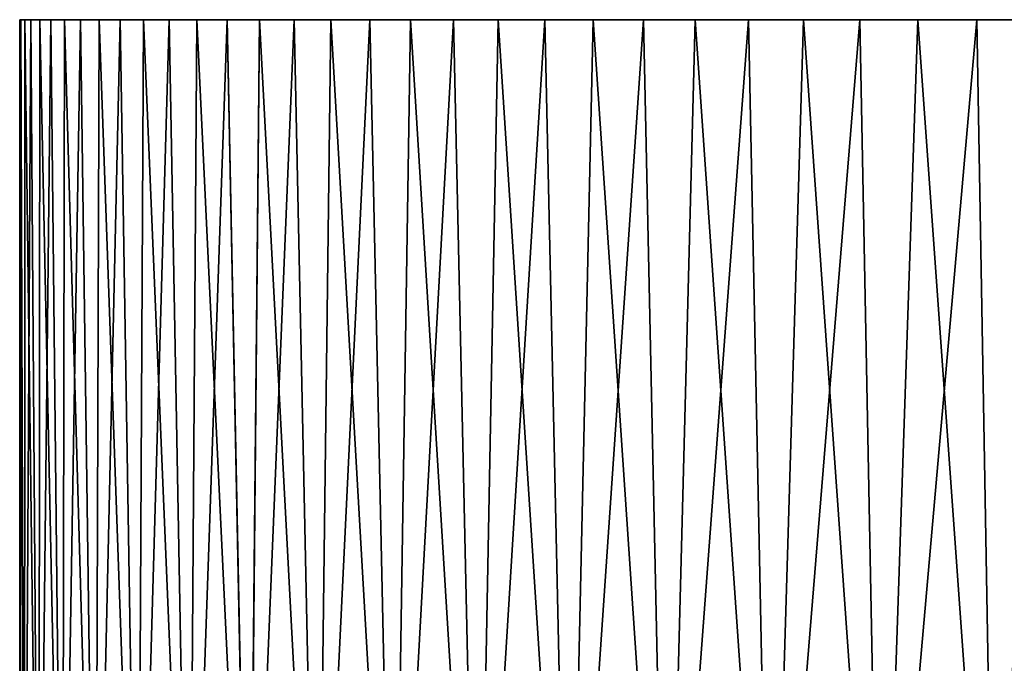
# Model space of a CAD drawing. Header units: metres. Extents: x -105 to 105, y -68 to 103.
# Tile 49 of 256: x -105 to -89, y 93 to 103. Entities that reach past the tile are written whole.
import ezdxf

# ---------------------------------------------------------------- set-up
doc = ezdxf.new("R2010")
doc.units = ezdxf.units.M
doc.layers.add('solid_FIT-BATH-150_SW0001', color=7, linetype='CONTINUOUS')

msp = doc.modelspace()

# ---------------------------------------------------------------- linework, layer by layer
at = {"layer": 'solid_FIT-BATH-150_SW0001'}
for points in [[(-105, 85.585892, -0.703682), (-104.999939, 103.085892, -0.703485), (-104.979965, 103.085892, -1.799397)], [(-104.923576, 85.585892, 1.436486), (-104.999939, 103.085892, -0.703485), (-105, 85.585892, -0.703682)], [(-105, 85.585892, -0.703682), (-104.979965, 103.085892, -1.799397), (-104.923553, 85.585892, -2.843849)], [(-104.979965, 103.085892, -1.799397), (-104.999939, 103.085892, -0.703485), (-104.979965, 103.085892, 0.392429)], [(-104.923576, 85.585892, 1.436486), (-104.979965, 103.085892, 0.392429), (-104.999939, 103.085892, -0.703485)], [(-104.979965, 103.085892, -1.799397), (-104.979965, 103.085892, 0.392429), (-104.919983, 103.085892, 1.485601)], [(-104.923576, 85.585892, 1.436486), (-104.919983, 103.085892, 1.485601), (-104.979965, 103.085892, 0.392429)], [(-104.919991, 103.085892, -2.892565), (-104.979965, 103.085892, -1.799397), (-104.919983, 103.085892, 1.485601)], [(-104.923553, 85.585892, -2.843849), (-104.979965, 103.085892, -1.799397), (-104.919991, 103.085892, -2.892565)], [(-104.694672, 85.585892, 3.565748), (-104.919983, 103.085892, 1.485601), (-104.923576, 85.585892, 1.436486)], [(-104.923553, 85.585892, -2.843849), (-104.919991, 103.085892, -2.892565), (-104.819969, 103.085892, -3.98454)], [(-104.923553, 85.585892, -2.843849), (-104.819969, 103.085892, -3.98454), (-104.694618, 85.585892, -4.973109)], [(-104.919991, 103.085892, -2.892565), (-104.919983, 103.085892, 1.485601), (-104.819962, 103.085892, 2.577585)], [(-104.819969, 103.085892, -3.98454), (-104.919991, 103.085892, -2.892565), (-104.819962, 103.085892, 2.577585)], [(-104.694672, 85.585892, 3.565748), (-104.819962, 103.085892, 2.577585), (-104.919983, 103.085892, 1.485601)], [(-104.819969, 103.085892, -3.98454), (-104.819962, 103.085892, 2.577585), (-104.68029, 103.085892, 3.664605)], [(-104.680298, 103.085892, -5.071554), (-104.819969, 103.085892, -3.98454), (-104.68029, 103.085892, 3.664605)], [(-104.694618, 85.585892, -4.973109), (-104.819969, 103.085892, -3.98454), (-104.680298, 103.085892, -5.071554)], [(-104.694672, 85.585892, 3.565748), (-104.68029, 103.085892, 3.664605), (-104.819962, 103.085892, 2.577585)], [(-104.314453, 85.585892, 5.673256), (-104.68029, 103.085892, 3.664605), (-104.694672, 85.585892, 3.565748)], [(-104.694618, 85.585892, -4.973109), (-104.680298, 103.085892, -5.071554), (-104.500999, 103.085892, -6.152109)], [(-104.694618, 85.585892, -4.973109), (-104.500999, 103.085892, -6.152109), (-104.314369, 85.585892, -7.080612)], [(-104.680298, 103.085892, -5.071554), (-104.68029, 103.085892, 3.664605), (-104.500992, 103.085892, 4.745159)], [(-104.500999, 103.085892, -6.152109), (-104.680298, 103.085892, -5.071554), (-104.500992, 103.085892, 4.745159)], [(-104.314453, 85.585892, 5.673256), (-104.500992, 103.085892, 4.745159), (-104.68029, 103.085892, 3.664605)], [(-104.500999, 103.085892, -6.152109), (-104.500992, 103.085892, 4.745159), (-104.282074, 103.085892, 5.819994)], [(-104.282082, 103.085892, -7.226949), (-104.500999, 103.085892, -6.152109), (-104.282074, 103.085892, 5.819994)], [(-104.314369, 85.585892, -7.080612), (-104.500999, 103.085892, -6.152109), (-104.282082, 103.085892, -7.226949)], [(-104.314453, 85.585892, 5.673256), (-104.282074, 103.085892, 5.819994), (-104.500992, 103.085892, 4.745159)], [(-103.784851, 85.585892, 7.74827), (-104.282074, 103.085892, 5.819994), (-104.314453, 85.585892, 5.673256)], [(-104.314369, 85.585892, -7.080612), (-104.282082, 103.085892, -7.226949), (-104.024452, 103.085892, -8.291713)], [(-104.314369, 85.585892, -7.080612), (-104.024452, 103.085892, -8.291713), (-103.784744, 85.585892, -9.15562)], [(-104.282082, 103.085892, -7.226949), (-104.282074, 103.085892, 5.819994), (-104.024445, 103.085892, 6.884752)], [(-104.024452, 103.085892, -8.291713), (-104.282082, 103.085892, -7.226949), (-104.024445, 103.085892, 6.884752)], [(-103.784851, 85.585892, 7.74827), (-104.024445, 103.085892, 6.884752), (-104.282074, 103.085892, 5.819994)], [(-104.024452, 103.085892, -8.291713), (-104.024445, 103.085892, 6.884752), (-103.727966, 103.085892, 7.939456)], [(-103.727974, 103.085892, -9.346421), (-104.024452, 103.085892, -8.291713), (-103.727966, 103.085892, 7.939456)], [(-103.784744, 85.585892, -9.15562), (-104.024452, 103.085892, -8.291713), (-103.727974, 103.085892, -9.346421)], [(-103.784851, 85.585892, 7.74827), (-103.727966, 103.085892, 7.939456), (-104.024445, 103.085892, 6.884752)], [(-103.108574, 85.585892, 9.780215), (-103.727966, 103.085892, 7.939456), (-103.784851, 85.585892, 7.74827)], [(-103.784744, 85.585892, -9.15562), (-103.727974, 103.085892, -9.346421), (-103.392975, 103.085892, -10.390422)], [(-103.784744, 85.585892, -9.15562), (-103.392975, 103.085892, -10.390422), (-103.108444, 85.585892, -11.187557)], [(-103.727974, 103.085892, -9.346421), (-103.727966, 103.085892, 7.939456), (-103.392967, 103.085892, 8.983454)], [(-103.392975, 103.085892, -10.390422), (-103.727974, 103.085892, -9.346421), (-103.392967, 103.085892, 8.983454)], [(-103.108574, 85.585892, 9.780215), (-103.392967, 103.085892, 8.983454), (-103.727966, 103.085892, 7.939456)], [(-103.392975, 103.085892, -10.390422), (-103.392967, 103.085892, 8.983454), (-103.02063, 103.085892, 10.013012)], [(-103.020645, 103.085892, -11.419981), (-103.392975, 103.085892, -10.390422), (-103.02063, 103.085892, 10.013012)], [(-103.108444, 85.585892, -11.187557), (-103.392975, 103.085892, -10.390422), (-103.020645, 103.085892, -11.419981)], [(-103.108574, 85.585892, 9.780215), (-103.02063, 103.085892, 10.013012), (-103.392967, 103.085892, 8.983454)], [(-102.289055, 85.585892, 11.758739), (-103.02063, 103.085892, 10.013012), (-103.108574, 85.585892, 9.780215)], [(-103.108444, 85.585892, -11.187557), (-103.020645, 103.085892, -11.419981), (-102.610458, 103.085892, -12.436297)], [(-103.108444, 85.585892, -11.187557), (-102.610458, 103.085892, -12.436297), (-102.288902, 85.585892, -13.16607)], [(-103.020645, 103.085892, -11.419981), (-103.02063, 103.085892, 10.013012), (-102.610443, 103.085892, 11.02933)], [(-102.610458, 103.085892, -12.436297), (-103.020645, 103.085892, -11.419981), (-102.610443, 103.085892, 11.02933)], [(-102.289055, 85.585892, 11.758739), (-102.610443, 103.085892, 11.02933), (-103.02063, 103.085892, 10.013012)], [(-102.610458, 103.085892, -12.436297), (-102.610443, 103.085892, 11.02933), (-102.163368, 103.085892, 12.030334)], [(-102.163383, 103.085892, -13.437297), (-102.610458, 103.085892, -12.436297), (-102.163368, 103.085892, 12.030334)], [(-102.288902, 85.585892, -13.16607), (-102.610458, 103.085892, -12.436297), (-102.163383, 103.085892, -13.437297)], [(-102.289055, 85.585892, 11.758739), (-102.163368, 103.085892, 12.030334), (-102.610443, 103.085892, 11.02933)], [(-101.330482, 85.585892, 13.673759), (-102.163368, 103.085892, 12.030334), (-102.289055, 85.585892, 11.758739)], [(-102.288902, 85.585892, -13.16607), (-102.163383, 103.085892, -13.437297), (-101.680603, 103.085892, -14.420033)], [(-102.288902, 85.585892, -13.16607), (-101.680603, 103.085892, -14.420033), (-101.330307, 85.585892, -15.081078)], [(-102.163383, 103.085892, -13.437297), (-102.163368, 103.085892, 12.030334), (-101.68058, 103.085892, 13.013074)], [(-101.680603, 103.085892, -14.420033), (-102.163383, 103.085892, -13.437297), (-101.68058, 103.085892, 13.013074)], [(-101.330482, 85.585892, 13.673759), (-101.68058, 103.085892, 13.013074), (-102.163368, 103.085892, 12.030334)], [(-101.680603, 103.085892, -14.420033), (-101.68058, 103.085892, 13.013074), (-101.161354, 103.085892, 13.979086)], [(-101.161377, 103.085892, -15.386044), (-101.680603, 103.085892, -14.420033), (-101.161354, 103.085892, 13.979086)], [(-101.330307, 85.585892, -15.081078), (-101.680603, 103.085892, -14.420033), (-101.161377, 103.085892, -15.386044)], [(-101.330482, 85.585892, 13.673759), (-101.161354, 103.085892, 13.979086), (-101.68058, 103.085892, 13.013074)], [(-100.23774, 85.585892, 15.515515), (-101.161354, 103.085892, 13.979086), (-101.330482, 85.585892, 13.673759)], [(-101.330307, 85.585892, -15.081078), (-101.161377, 103.085892, -15.386044), (-100.607498, 103.085892, -16.332163)], [(-101.330307, 85.585892, -15.081078), (-100.607498, 103.085892, -16.332163), (-100.237541, 85.585892, -16.922821)], [(-101.161377, 103.085892, -15.386044), (-101.161354, 103.085892, 13.979086), (-100.607475, 103.085892, 14.925206)], [(-100.607498, 103.085892, -16.332163), (-101.161377, 103.085892, -15.386044), (-100.607475, 103.085892, 14.925206)], [(-100.23774, 85.585892, 15.515515), (-100.607475, 103.085892, 14.925206), (-101.161354, 103.085892, 13.979086)], [(-100.607498, 103.085892, -16.332163), (-100.607475, 103.085892, 14.925206), (-100.019997, 103.085892, 15.849369)], [(-100.02002, 103.085892, -17.256329), (-100.607498, 103.085892, -16.332163), (-100.019997, 103.085892, 15.849369)], [(-100.237541, 85.585892, -16.922821), (-100.607498, 103.085892, -16.332163), (-100.02002, 103.085892, -17.256329)], [(-100.23774, 85.585892, 15.515515), (-100.019997, 103.085892, 15.849369), (-100.607475, 103.085892, 14.925206)], [(-99.016396, 85.585892, 17.274624), (-100.019997, 103.085892, 15.849369), (-100.23774, 85.585892, 15.515515)], [(-100.237541, 85.585892, -16.922821), (-100.02002, 103.085892, -17.256329), (-99.398315, 103.085892, -18.159679)], [(-100.237541, 85.585892, -16.922821), (-99.398315, 103.085892, -18.159679), (-99.016174, 85.585892, -18.681915)], [(-100.02002, 103.085892, -17.256329), (-100.019997, 103.085892, 15.849369), (-99.398293, 103.085892, 16.752714)], [(-99.398315, 103.085892, -18.159679), (-100.02002, 103.085892, -17.256329), (-99.398293, 103.085892, 16.752714)], [(-99.016396, 85.585892, 17.274624), (-99.398293, 103.085892, 16.752714), (-100.019997, 103.085892, 15.849369)], [(-99.398315, 103.085892, -18.159679), (-99.398293, 103.085892, 16.752714), (-98.744736, 103.085892, 17.63192)], [(-98.744759, 103.085892, -19.038889), (-99.398315, 103.085892, -18.159679), (-98.744736, 103.085892, 17.63192)], [(-99.016174, 85.585892, -18.681915), (-99.398315, 103.085892, -18.159679), (-98.744759, 103.085892, -19.038889)], [(-99.016396, 85.585892, 17.274624), (-98.744736, 103.085892, 17.63192), (-99.398293, 103.085892, 16.752714)], [(-97.672661, 85.585892, 18.942122), (-98.744736, 103.085892, 17.63192), (-99.016396, 85.585892, 17.274624)], [(-99.016174, 85.585892, -18.681915), (-98.744759, 103.085892, -19.038889), (-98.059601, 103.085892, -19.893383)], [(-99.016174, 85.585892, -18.681915), (-98.059601, 103.085892, -19.893383), (-97.672424, 85.585892, -20.349396)], [(-98.744759, 103.085892, -19.038889), (-98.744736, 103.085892, 17.63192), (-98.059578, 103.085892, 18.486412)], [(-98.059601, 103.085892, -19.893383), (-98.744759, 103.085892, -19.038889), (-98.059578, 103.085892, 18.486412)], [(-97.672661, 85.585892, 18.942122), (-98.059578, 103.085892, 18.486412), (-98.744736, 103.085892, 17.63192)], [(-98.059601, 103.085892, -19.893383), (-98.059578, 103.085892, 18.486412), (-97.342949, 103.085892, 19.316242)], [(-97.342972, 103.085892, -20.723213), (-98.059601, 103.085892, -19.893383), (-97.342949, 103.085892, 19.316242)], [(-97.672424, 85.585892, -20.349396), (-98.059601, 103.085892, -19.893383), (-97.342972, 103.085892, -20.723213)], [(-97.672661, 85.585892, 18.942122), (-97.342949, 103.085892, 19.316242), (-98.059578, 103.085892, 18.486412)], [(-96.213402, 85.585892, 20.50951), (-97.342949, 103.085892, 19.316242), (-97.672661, 85.585892, 18.942122)], [(-97.672424, 85.585892, -20.349396), (-97.342972, 103.085892, -20.723213), (-96.597527, 103.085892, -21.525274)], [(-97.672424, 85.585892, -20.349396), (-96.597527, 103.085892, -21.525274), (-96.213135, 85.585892, -21.916767)], [(-97.342972, 103.085892, -20.723213), (-97.342949, 103.085892, 19.316242), (-96.597496, 103.085892, 20.118307)], [(-96.597527, 103.085892, -21.525274), (-97.342972, 103.085892, -20.723213), (-96.597496, 103.085892, 20.118307)], [(-96.213402, 85.585892, 20.50951), (-96.597496, 103.085892, 20.118307), (-97.342949, 103.085892, 19.316242)], [(-96.597527, 103.085892, -21.525274), (-96.597496, 103.085892, 20.118307), (-95.822487, 103.085892, 20.893248)], [(-95.822533, 103.085892, -22.300205), (-96.597527, 103.085892, -21.525274), (-95.822487, 103.085892, 20.893248)], [(-96.213135, 85.585892, -21.916767), (-96.597527, 103.085892, -21.525274), (-95.822533, 103.085892, -22.300205)], [(-96.213402, 85.585892, 20.50951), (-95.822487, 103.085892, 20.893248), (-96.597496, 103.085892, 20.118307)], [(-94.646034, 85.585892, 21.968803), (-95.822487, 103.085892, 20.893248), (-96.213402, 85.585892, 20.50951)], [(-96.213135, 85.585892, -21.916767), (-95.822533, 103.085892, -22.300205), (-95.019348, 103.085892, -23.046818)], [(-96.213135, 85.585892, -21.916767), (-95.019348, 103.085892, -23.046818), (-94.64576, 85.585892, -23.37604)], [(-95.822533, 103.085892, -22.300205), (-95.822487, 103.085892, 20.893248), (-95.019287, 103.085892, 21.63987)], [(-95.019348, 103.085892, -23.046818), (-95.822533, 103.085892, -22.300205), (-95.019287, 103.085892, 21.63987)], [(-94.646034, 85.585892, 21.968803), (-95.019287, 103.085892, 21.63987), (-95.822487, 103.085892, 20.893248)], [(-95.019348, 103.085892, -23.046818), (-95.019287, 103.085892, 21.63987), (-94.190559, 103.085892, 22.355579)], [(-94.19062, 103.085892, -23.762526), (-95.019348, 103.085892, -23.046818), (-94.190559, 103.085892, 22.355579)], [(-94.64576, 85.585892, -23.37604), (-95.019348, 103.085892, -23.046818), (-94.19062, 103.085892, -23.762526)], [(-94.646034, 85.585892, 21.968803), (-94.190559, 103.085892, 22.355579), (-95.019287, 103.085892, 21.63987)], [(-92.978561, 85.585892, 23.312563), (-94.190559, 103.085892, 22.355579), (-94.646034, 85.585892, 21.968803)], [(-94.64576, 85.585892, -23.37604), (-94.19062, 103.085892, -23.762526), (-93.335052, 103.085892, -24.448406)], [(-94.64576, 85.585892, -23.37604), (-93.335052, 103.085892, -24.448406), (-92.978271, 85.585892, -24.71978)], [(-94.19062, 103.085892, -23.762526), (-94.190559, 103.085892, 22.355579), (-93.334999, 103.085892, 23.041452)], [(-93.335052, 103.085892, -24.448406), (-94.19062, 103.085892, -23.762526), (-93.334999, 103.085892, 23.041452)], [(-92.978561, 85.585892, 23.312563), (-93.334999, 103.085892, 23.041452), (-94.190559, 103.085892, 22.355579)], [(-93.335052, 103.085892, -24.448406), (-93.334999, 103.085892, 23.041452), (-92.455132, 103.085892, 23.695623)], [(-92.455185, 103.085892, -25.102585), (-93.335052, 103.085892, -24.448406), (-92.455132, 103.085892, 23.695623)], [(-92.978271, 85.585892, -24.71978), (-93.335052, 103.085892, -24.448406), (-92.455185, 103.085892, -25.102585)], [(-92.978561, 85.585892, 23.312563), (-92.455132, 103.085892, 23.695623), (-93.334999, 103.085892, 23.041452)], [(-91.219475, 85.585892, 24.533945), (-92.455132, 103.085892, 23.695623), (-92.978561, 85.585892, 23.312563)], [(-92.978271, 85.585892, -24.71978), (-92.455185, 103.085892, -25.102585), (-91.553223, 103.085892, -25.723272)], [(-92.978271, 85.585892, -24.71978), (-91.553223, 103.085892, -25.723272), (-91.21917, 85.585892, -25.941141)], [(-92.455185, 103.085892, -25.102585), (-92.455132, 103.085892, 23.695623), (-91.553177, 103.085892, 24.316305)], [(-91.553223, 103.085892, -25.723272), (-92.455185, 103.085892, -25.102585), (-91.553177, 103.085892, 24.316305)], [(-91.219475, 85.585892, 24.533945), (-91.553177, 103.085892, 24.316305), (-92.455132, 103.085892, 23.695623)], [(-91.553223, 103.085892, -25.723272), (-91.553177, 103.085892, 24.316305), (-90.627876, 103.085892, 24.904428)], [(-90.627914, 103.085892, -26.311399), (-91.553223, 103.085892, -25.723272), (-90.627876, 103.085892, 24.904428)], [(-91.21917, 85.585892, -25.941141), (-91.553223, 103.085892, -25.723272), (-90.627914, 103.085892, -26.311399)], [(-91.219475, 85.585892, 24.533945), (-90.627876, 103.085892, 24.904428), (-91.553177, 103.085892, 24.316305)], [(-89.377739, 85.585892, 25.626722), (-90.627876, 103.085892, 24.904428), (-91.219475, 85.585892, 24.533945)], [(-91.21917, 85.585892, -25.941141), (-90.627914, 103.085892, -26.311399), (-89.682449, 103.085892, -26.865026)], [(-91.21917, 85.585892, -25.941141), (-89.682449, 103.085892, -26.865026), (-89.377419, 85.585892, -27.033895)], [(-90.627914, 103.085892, -26.311399), (-90.627876, 103.085892, 24.904428), (-89.682411, 103.085892, 25.458052)], [(-89.682449, 103.085892, -26.865026), (-90.627914, 103.085892, -26.311399), (-89.682411, 103.085892, 25.458052)], [(-89.377739, 85.585892, 25.626722), (-89.682411, 103.085892, 25.458052), (-90.627876, 103.085892, 24.904428)], [(-89.682449, 103.085892, -26.865026), (-89.682411, 103.085892, 25.458052), (-88.717804, 103.085892, 25.976435)], [(-88.717842, 103.085892, -27.38341), (-89.682449, 103.085892, -26.865026), (-88.717804, 103.085892, 25.976435)], [(-89.377419, 85.585892, -27.033895), (-89.682449, 103.085892, -26.865026), (-88.717842, 103.085892, -27.38341)], [(-89.377739, 85.585892, 25.626722), (-88.717804, 103.085892, 25.976435), (-89.682411, 103.085892, 25.458052)], [(-87.462738, 85.585892, 26.585331), (-88.717804, 103.085892, 25.976435), (-89.377739, 85.585892, 25.626722)], [(-89.377419, 85.585892, -27.033895), (-88.717842, 103.085892, -27.38341), (-87.733665, 103.085892, -27.866907)], [(-89.377419, 85.585892, -27.033895), (-87.733665, 103.085892, -27.866907), (-87.462402, 85.585892, -27.992479)]]:
    msp.add_3dface(points, dxfattribs=at)

doc.saveas('drawing.dxf')
